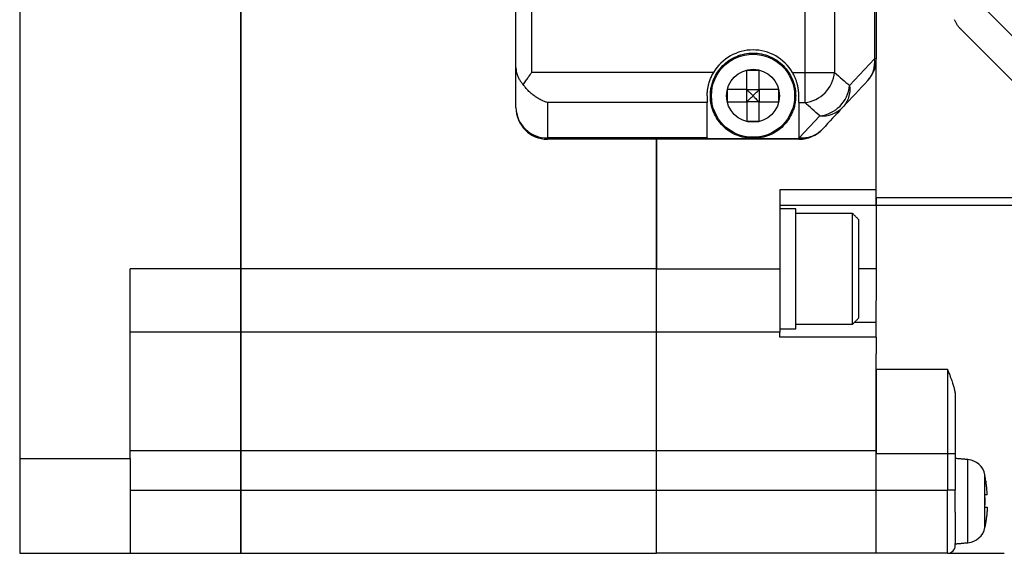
# Model space of a CAD drawing. Header units: millimetres. Extents: x 11 to 421, y 5 to 275.
# Tile 22 of 26: x 201 to 232, y 202 to 219. Entities that reach past the tile are written whole.
import ezdxf

# ---------------------------------------------------------------- set-up
doc = ezdxf.new("R2010")
doc.units = ezdxf.units.MM

msp = doc.modelspace()

# ---------------------------------------------------------------- linework, layer by layer
at = {"color": 7, "linetype": 'Continuous', "lineweight": 30}
for p, q in [((200.8461, 239.3714), (200.8461, 205.3677)), ((207.8461, 211.3695), (207.8461, 233.3695)), ((207.8461, 233.3695), (207.8461, 211.3695)), ((217.0461, 217.5846), (217.0461, 227.1544)), ((225.6828, 227.1544), (225.6828, 217.5846)), ((226.6283, 227.1544), (226.6283, 217.5846)), ((216.5461, 217.7374), (216.5461, 227.0017)), ((227.8915, 226.7263), (227.8915, 218.0127)), ((227.9461, 226.7263), (227.9461, 218.0127)), ((234.4211, 216.5587), (231.3461, 219.6337)), ((233.8032, 215.7624), (230.6389, 218.9266)), ((227.8915, 218.0127), (227.1022, 217.1642)), ((227.9461, 218.0127), (227.8915, 218.0127)), ((227.9461, 213.8695), (227.9461, 218.0127)), ((227.9461, 213.6195), (227.9461, 218.0127)), ((222.7991, 217.5846), (217.0461, 217.5846)), ((225.293, 217.5846), (225.6828, 217.5846)), ((225.6828, 217.5846), (226.6283, 217.5846)), ((223.8511, 217.0395), (224.2411, 217.0395)), ((223.8511, 216.6495), (223.8511, 217.0395)), ((224.2411, 217.0395), (224.2411, 216.6495)), ((222.5961, 216.6283), (217.5461, 216.6283)), ((217.5461, 216.6283), (217.5461, 215.5132)), ((222.5961, 215.5132), (222.5961, 216.6283)), ((224.2411, 216.6495), (223.8511, 216.6495)), ((225.4961, 216.6283), (225.6828, 216.6283)), ((225.4961, 216.6283), (225.4961, 215.5132)), ((226.1567, 216.2079), (225.5105, 215.5132)), ((222.5961, 215.5132), (217.5461, 215.5132)), ((217.5461, 215.5132), (217.5461, 215.4695)), ((225.5105, 215.4695), (217.5461, 215.4695)), ((220.9961, 211.3695), (220.9961, 215.4695)), ((220.9961, 215.4695), (220.9961, 211.3695)), ((225.4961, 215.4807), (222.5961, 215.4807)), ((225.4961, 215.5132), (225.5105, 215.5132)), ((225.5105, 215.5132), (225.5105, 215.4695)), ((227.9461, 213.8695), (224.8961, 213.8695)), ((224.8961, 213.8695), (224.8961, 211.3695)), ((235.9961, 213.6195), (227.9461, 213.6195)), ((227.9461, 213.3695), (224.8961, 213.3695)), ((227.1961, 209.6195), (227.1961, 213.1195)), ((235.9961, 213.3695), (227.9461, 213.3695)), ((207.8461, 211.3695), (204.3461, 211.3695)), ((204.3461, 205.3677), (204.3461, 211.3695)), ((220.9961, 211.3695), (207.8461, 211.3695)), ((207.8461, 209.3695), (207.8461, 211.3695)), ((207.8461, 211.3695), (207.8461, 209.3695)), ((220.9961, 209.3695), (220.9961, 211.3695)), ((220.9961, 211.3695), (224.8961, 211.3695)), ((220.9961, 209.3695), (220.9961, 211.3695)), ((227.9461, 211.3695), (227.3961, 211.3695)), ((227.9461, 209.6815), (227.9461, 210.3568)), ((227.2581, 209.6815), (227.9461, 209.6815)), ((207.8461, 209.3695), (204.3461, 209.3695)), ((220.9961, 209.3695), (207.8461, 209.3695)), ((207.8461, 205.6195), (207.8461, 209.3695)), ((207.8461, 209.3695), (207.8461, 205.6195)), ((220.9961, 205.6195), (220.9961, 209.3695)), ((224.8961, 209.3695), (220.9961, 209.3695)), ((220.9961, 205.6195), (220.9961, 209.3695)), ((227.9461, 209.2037), (224.8961, 209.2037)), ((227.9461, 208.1906), (230.1961, 208.1906)), ((230.1961, 208.1906), (230.1961, 205.5321)), ((204.3461, 205.6195), (207.8461, 205.6195)), ((207.8461, 205.6195), (220.9961, 205.6195)), ((207.8461, 204.3695), (207.8461, 205.6195)), ((207.8461, 205.6195), (207.8461, 204.3695)), ((220.9961, 204.3695), (220.9961, 205.6195)), ((220.9961, 205.6195), (227.9461, 205.6195)), ((220.9961, 204.3695), (220.9961, 205.6195)), ((227.9461, 204.3695), (227.9461, 205.6195)), ((200.8461, 205.3677), (204.3461, 205.3677)), ((200.8461, 205.3677), (200.8461, 202.3695)), ((227.9461, 205.5321), (230.1961, 205.5321)), ((227.9461, 204.3695), (227.9461, 205.5321)), ((230.1961, 205.5321), (230.4461, 205.5321)), ((230.1961, 205.5321), (230.1961, 204.3695)), ((230.4461, 205.5321), (230.4461, 204.3695)), ((230.8462, 202.7045), (230.8462, 205.3345)), ((231.3818, 203.1827), (231.3818, 204.8564)), ((204.3461, 204.3695), (207.8461, 204.3695)), ((207.8461, 204.3695), (220.9961, 204.3695)), ((207.8461, 202.3695), (207.8461, 204.3695)), ((207.8461, 204.3695), (207.8461, 202.3695)), ((220.9961, 202.3695), (220.9961, 204.3695)), ((220.9961, 204.3695), (227.9461, 204.3695)), ((220.9961, 202.3695), (220.9961, 204.3695)), ((227.9461, 202.3695), (227.9461, 204.3695)), ((227.9461, 204.3695), (230.1961, 204.3695)), ((227.9461, 202.3695), (227.9461, 204.3695)), ((230.4461, 204.3695), (230.1961, 204.3695)), ((230.1961, 202.3695), (230.1961, 204.3695)), ((200.8461, 202.3695), (204.3461, 202.3695)), ((204.3461, 202.3695), (207.8461, 202.3695)), ((207.8461, 202.3695), (220.9961, 202.3695)), ((227.9461, 202.3695), (220.9961, 202.3695)), ((230.1961, 202.3695), (227.9461, 202.3695))]:
    msp.add_line(p, q, dxfattribs=at)
for radius in [1.315, 0.8368]:
    msp.add_circle((224.0461, 216.8445), radius, dxfattribs=at)
for centre, radius, start, end in [((226.9461, 218.0127), 1, 317.07003, 0), ((225.5632, 217.6921), 1.0706, 276.4184, 354.23637), ((226.0371, 217.2717), 1.0706, 276.4184, 354.23637), ((217.5238, 216.4909), 0.978, 181.2541, 271.30214), ((217.5461, 216.4695), 1, 180, 270), ((226.2393, 217.0996), 0.8956, 264.70882, 316.49621), ((225.5105, 216.4695), 1, 270, 317.07003), ((230.7939, 204.7368), 0.6, 11.49274, 85), ((227.2661, 204.0195), 4.2, 11.11931, 11.49274), ((230.7939, 203.3023), 0.6, 275, 348.50726), ((227.2661, 204.0195), 4.2, 348.50726, 348.88077), ((230.1961, 202.6195), 0.25, 270, 0)]:
    msp.add_arc(centre, radius, start, end, dxfattribs=at)
for points, knots in [([(230.6389, 218.9266), (230.6234, 218.9428), (230.5948, 218.9725), (230.5589, 219.0164), (230.5313, 219.0534), (230.4981, 219.1024), (230.4601, 219.1659), (230.4345, 219.2234), (230.4222, 219.2511)], [0, 0, 0, 0, 0.1730837, 0.3189636, 0.4376381, 0.5291066, 0.773293, 1, 1, 1, 1]), ([(222.6961, 216.8445), (222.6965, 216.87), (222.6973, 216.9207), (222.7038, 216.9963), (222.7143, 217.0711), (222.729, 217.145), (222.7479, 217.2181), (222.771, 217.2903), (222.8206, 217.42), (222.9159, 217.5997), (223.0854, 217.805), (223.2909, 217.9746), (223.5261, 218.0995), (223.7808, 218.1776), (224.046, 218.203), (224.3112, 218.1776), (224.5658, 218.0996), (224.8011, 217.9747), (225.0066, 217.8052), (225.1762, 217.5997), (225.2804, 217.4033), (225.3402, 217.237), (225.3723, 217.1085), (225.3924, 216.9774), (225.3948, 216.889), (225.3961, 216.8445)], [0, 0, 0, 0, 0.0180271, 0.03591, 0.0537048, 0.0714684, 0.0892578, 0.10713, 0.1251411, 0.1875873, 0.2500994, 0.3125457, 0.3750578, 0.437504, 0.5000161, 0.5624623, 0.6249744, 0.6874206, 0.7499327, 0.812379, 0.8748911, 0.9062841, 0.9373963, 0.9685333, 1, 1, 1, 1]), ([(225.293, 217.5846), (225.1653, 217.7997), (224.9809, 217.9808), (224.5461, 218.2284), (224.2962, 218.2945), (223.7959, 218.2945), (223.546, 218.2284), (223.1112, 217.9808), (222.9268, 217.7997), (222.7991, 217.5846)], [0, 0, 0, 0, 0.25, 0.25, 0.5, 0.5, 0.75, 0.75, 1, 1, 1, 1]), ([(227.6782, 217.3316), (227.7599, 217.4194), (227.8214, 217.5259), (227.8945, 217.7592), (227.906, 217.8859), (227.8915, 218.0127)], [0, 0, 0, 0, 0.5, 0.5, 1, 1, 1, 1]), ([(216.5461, 217.7374), (216.5466, 217.7173), (216.5474, 217.6814), (216.5535, 217.6339), (216.5597, 217.5992), (216.5681, 217.5618), (216.5811, 217.5164), (216.6078, 217.4451), (216.6496, 217.363), (216.7082, 217.2753), (216.7553, 217.2223), (216.7777, 217.1971)], [0, 0, 0, 0, 0.107226, 0.191835, 0.253823, 0.2931872, 0.3927419, 0.5004039, 0.6821415, 0.8486092, 1, 1, 1, 1]), ([(216.7777, 217.1971), (216.7907, 217.2167), (216.8175, 217.257), (216.8702, 217.334), (216.9461, 217.4436), (217.0091, 217.5325), (217.0461, 217.5846)], [0, 0, 0, 0, 0.1546615, 0.3190001, 0.6012029, 1, 1, 1, 1]), ([(222.5961, 216.8445), (222.5962, 216.8603), (222.5965, 216.8913), (222.5992, 216.941), (222.6035, 216.9913), (222.6096, 217.0422), (222.6174, 217.0931), (222.627, 217.1435), (222.6444, 217.2203), (222.676, 217.3253), (222.729, 217.458), (222.7757, 217.5423), (222.7991, 217.5846)], [0, 0, 0, 0, 0.0792148, 0.1557604, 0.2296949, 0.3010833, 0.3699974, 0.4365172, 0.5007318, 0.6674607, 0.8332816, 1, 1, 1, 1]), ([(223.8511, 217.0395), (223.851, 217.0633), (223.8509, 217.1149), (223.8511, 217.218), (223.8511, 217.3432), (223.8509, 217.4968), (223.851, 217.5984), (223.8511, 217.6545)], [0, 0, 0, 0, 0.11511227, 0.25018529, 0.5000149, 0.72385507, 1, 1, 1, 1]), ([(223.8511, 217.6545), (223.8836, 217.6545), (223.9486, 217.6545), (224.0136, 217.6545), (224.0461, 217.6545)], [0, 0, 0, 0, 0.50128762, 1, 1, 1, 1]), ([(224.0461, 217.6545), (224.0785, 217.6545), (224.1435, 217.6545), (224.2085, 217.6545), (224.2411, 217.6545)], [0, 0, 0, 0, 0.4986872, 1, 1, 1, 1]), ([(224.2411, 217.0395), (224.2411, 217.0808), (224.2411, 217.1634), (224.2411, 217.2869), (224.2411, 217.4099), (224.2411, 217.5326), (224.2411, 217.6139), (224.2411, 217.6545)], [0, 0, 0, 0, 0.2001802, 0.4000959, 0.5999214, 0.7998314, 1, 1, 1, 1]), ([(225.4961, 216.8445), (225.4959, 216.8613), (225.4956, 216.8948), (225.4926, 216.9493), (225.4874, 217.0065), (225.4794, 217.0665), (225.4684, 217.1291), (225.4518, 217.2032), (225.4274, 217.2894), (225.3919, 217.3873), (225.3479, 217.4871), (225.3115, 217.5517), (225.293, 217.5846)], [0, 0, 0, 0, 0.0844236, 0.1678429, 0.2507116, 0.3334922, 0.4166491, 0.50064, 0.6212404, 0.7438497, 0.8697175, 1, 1, 1, 1]), ([(225.6828, 217.5846), (225.6828, 217.5617), (225.6828, 217.5158), (225.6828, 217.4471), (225.6828, 217.3786), (225.6827, 217.3106), (225.6827, 217.2434), (225.6828, 217.1773), (225.6828, 217.1126), (225.6828, 217.0497), (225.6829, 216.9788), (225.6827, 216.9006), (225.6825, 216.818), (225.6825, 216.7421), (225.6827, 216.675), (225.6828, 216.6442), (225.6828, 216.6283)], [0, 0, 0, 0, 0.0538965, 0.108075, 0.1625965, 0.2175207, 0.2729058, 0.3288074, 0.3852783, 0.4423677, 0.5001208, 0.5875548, 0.6811393, 0.7810233, 0.8873012, 1, 1, 1, 1]), ([(217.5461, 216.6283), (217.5266, 216.6343), (217.4842, 216.6473), (217.4153, 216.6737), (217.3327, 216.7113), (217.2391, 216.7623), (217.135, 216.8306), (217.0323, 216.9115), (216.9354, 217.0032), (216.8506, 217.0972), (216.8012, 217.1648), (216.7777, 217.1971)], [0, 0, 0, 0, 0.0706579, 0.1540253, 0.2501013, 0.3739409, 0.4999863, 0.6407006, 0.7708034, 0.8904874, 1, 1, 1, 1]), ([(227.1022, 217.1642), (227.1167, 217.0374), (227.1052, 216.9106), (227.0321, 216.6773), (226.9706, 216.5709), (226.8889, 216.4831)], [0, 0, 0, 0, 0.5, 0.5, 1, 1, 1, 1]), ([(222.5961, 216.8445), (222.5961, 216.8283), (222.5961, 216.7961), (222.5961, 216.7531), (222.5961, 216.7145), (222.5961, 216.6808), (222.5961, 216.6515), (222.5961, 216.636), (222.5961, 216.6283)], [0, 0, 0, 0, 0.16815483, 0.33452675, 0.5, 0.66547325, 0.83184517, 1, 1, 1, 1]), ([(225.3961, 216.8445), (225.3956, 216.8191), (225.3948, 216.7684), (225.3883, 216.6927), (225.3778, 216.618), (225.3631, 216.5441), (225.3442, 216.471), (225.3211, 216.3988), (225.2715, 216.269), (225.1762, 216.0894), (225.0067, 215.884), (224.8012, 215.7144), (224.566, 215.5895), (224.3113, 215.5115), (224.0461, 215.4861), (223.7809, 215.5114), (223.5263, 215.5894), (223.291, 215.7144), (223.0855, 215.8839), (222.9159, 216.0893), (222.8117, 216.2857), (222.7519, 216.452), (222.7198, 216.5805), (222.6997, 216.7116), (222.6973, 216.8001), (222.6961, 216.8445)], [0, 0, 0, 0, 0.0180271, 0.03591, 0.0537048, 0.0714684, 0.0892578, 0.10713, 0.1251411, 0.1875873, 0.2500994, 0.3125457, 0.3750578, 0.437504, 0.5000161, 0.5624623, 0.6249744, 0.6874206, 0.7499327, 0.812379, 0.8748911, 0.9062841, 0.9373963, 0.9685333, 1, 1, 1, 1]), ([(223.2361, 216.6495), (223.2361, 216.6821), (223.2361, 216.7471), (223.236, 216.8445), (223.2361, 216.942), (223.2361, 217.007), (223.2361, 217.0395)], [0, 0, 0, 0, 0.2506563, 0.4999964, 0.7493149, 1, 1, 1, 1]), ([(223.8511, 217.0395), (223.8097, 217.0395), (223.7272, 217.0395), (223.6037, 217.0395), (223.4806, 217.0395), (223.358, 217.0395), (223.2767, 217.0395), (223.2361, 217.0395)], [0, 0, 0, 0, 0.2001786, 0.4000935, 0.599919, 0.7998298, 1, 1, 1, 1]), ([(223.8511, 217.0395), (223.868, 217.0228), (223.9065, 216.9847), (223.9716, 216.9196), (224.0197, 216.8711), (224.0461, 216.8445)], [0, 0, 0, 0, 0.261038, 0.5943664, 1, 1, 1, 1]), ([(223.8511, 216.6495), (223.8678, 216.6665), (223.9059, 216.705), (223.971, 216.77), (224.0195, 216.8181), (224.0461, 216.8445)], [0, 0, 0, 0, 0.261038, 0.5943664, 1, 1, 1, 1]), ([(224.0461, 216.8445), (224.0665, 216.865), (224.1048, 216.9032), (224.1578, 216.9561), (224.2023, 217.0007), (224.229, 217.0275), (224.2411, 217.0395)], [0, 0, 0, 0, 0.3134665, 0.5846224, 0.8134667, 1, 1, 1, 1]), ([(224.0461, 216.8445), (224.0665, 216.8243), (224.1046, 216.7865), (224.1575, 216.7337), (224.2022, 216.6889), (224.229, 216.6618), (224.2411, 216.6495)], [0, 0, 0, 0, 0.3110114, 0.5813437, 0.8110027, 1, 1, 1, 1]), ([(224.8561, 217.0395), (224.8154, 217.0395), (224.7341, 217.0395), (224.6115, 217.0395), (224.4884, 217.0395), (224.3649, 217.0395), (224.2824, 217.0395), (224.2411, 217.0395)], [0, 0, 0, 0, 0.2001702, 0.400081, 0.5999065, 0.7998214, 1, 1, 1, 1]), ([(224.8561, 217.0395), (224.856, 217.007), (224.856, 216.942), (224.8561, 216.8445), (224.856, 216.7471), (224.856, 216.6821), (224.8561, 216.6495)], [0, 0, 0, 0, 0.25065993, 0.50000357, 0.74931858, 1, 1, 1, 1]), ([(225.4961, 216.6283), (225.4961, 216.636), (225.4961, 216.6515), (225.4961, 216.6808), (225.4961, 216.7145), (225.4961, 216.7531), (225.4961, 216.7961), (225.4961, 216.8283), (225.4961, 216.8445)], [0, 0, 0, 0, 0.1681548, 0.3345267, 0.5, 0.6654733, 0.8318452, 1, 1, 1, 1]), ([(223.2361, 216.6495), (223.2767, 216.6495), (223.358, 216.6495), (223.4806, 216.6495), (223.6037, 216.6495), (223.7272, 216.6495), (223.8097, 216.6495), (223.8511, 216.6495)], [0, 0, 0, 0, 0.2001812, 0.4000975, 0.599923, 0.7998324, 1, 1, 1, 1]), ([(223.8511, 216.6495), (223.8511, 216.6082), (223.8511, 216.5256), (223.8511, 216.4022), (223.8511, 216.2791), (223.8511, 216.1565), (223.8511, 216.0752), (223.8511, 216.0345)], [0, 0, 0, 0, 0.20017728, 0.40009154, 0.59991709, 0.79982847, 1, 1, 1, 1]), ([(224.2411, 216.6495), (224.2824, 216.6495), (224.3649, 216.6495), (224.4884, 216.6495), (224.6115, 216.6495), (224.7341, 216.6495), (224.8154, 216.6495), (224.8561, 216.6495)], [0, 0, 0, 0, 0.2001676, 0.400077, 0.5999025, 0.7998188, 1, 1, 1, 1]), ([(224.2411, 216.0345), (224.2411, 216.0752), (224.2411, 216.1565), (224.2411, 216.2791), (224.2411, 216.4022), (224.2411, 216.5256), (224.2411, 216.6082), (224.2411, 216.6495)], [0, 0, 0, 0, 0.2001715, 0.4000829, 0.5999085, 0.7998227, 1, 1, 1, 1]), ([(224.0461, 216.0345), (224.0136, 216.0345), (223.9486, 216.0346), (223.8836, 216.0345), (223.8511, 216.0345)], [0, 0, 0, 0, 0.4987128, 1, 1, 1, 1]), ([(224.2411, 216.0345), (224.2085, 216.0345), (224.1435, 216.0346), (224.0785, 216.0345), (224.0461, 216.0345)], [0, 0, 0, 0, 0.50128718, 1, 1, 1, 1]), ([(225.5105, 215.5132), (225.6491, 215.5022), (225.7875, 215.5212), (226.0393, 215.6158), (226.1525, 215.6914), (226.2427, 215.7884)], [0, 0, 0, 0, 0.5, 0.5, 1, 1, 1, 1]), ([(222.5961, 215.5132), (222.5961, 215.5065), (222.5961, 215.4931), (222.5961, 215.4849), (222.5961, 215.4807)], [0, 0, 0, 0, 0.500048, 1, 1, 1, 1]), ([(225.4961, 215.4807), (225.4961, 215.4849), (225.4961, 215.4931), (225.4961, 215.5065), (225.4961, 215.5132)], [0, 0, 0, 0, 0.499952, 1, 1, 1, 1]), ([(227.9461, 213.3695), (227.9461, 213.37), (227.9461, 213.3709), (227.9461, 213.3784), (227.9461, 213.3902), (227.9461, 213.4123), (227.9461, 213.4509), (227.9461, 213.5137), (227.9461, 213.5898), (227.9461, 213.6769), (227.9461, 213.7713), (227.9461, 213.8367), (227.9461, 213.8695)], [0, 0, 0, 0, 0.0629241, 0.1251981, 0.1874272, 0.2502182, 0.3750046, 0.5001466, 0.624933, 0.7500751, 0.8747704, 1, 1, 1, 1]), ([(227.9461, 213.6195), (227.9461, 213.5541), (227.9461, 213.489), (227.9461, 213.3965), (227.9461, 213.3695), (227.9461, 213.3695)], [0, 0, 0, 0, 0.5, 0.5, 1, 1, 1, 1]), ([(225.3961, 209.4695), (225.3961, 209.4695), (225.3961, 209.519), (225.3961, 209.7093), (225.3961, 209.8502), (225.3961, 210.2019), (225.3961, 210.4127), (225.3961, 210.8722), (225.3961, 211.1208), (225.3961, 211.6182), (225.3961, 211.8669), (225.3961, 212.3264), (225.3961, 212.5372), (225.3961, 212.8889), (225.3961, 213.0297), (225.3961, 213.2201), (225.3961, 213.2695), (225.3961, 213.2695)], [0, 0, 0, 0, 0.125, 0.125, 0.25, 0.25, 0.375, 0.375, 0.5, 0.5, 0.625, 0.625, 0.75, 0.75, 0.875, 0.875, 1, 1, 1, 1]), ([(227.3961, 211.3695), (227.3961, 211.5724), (227.3961, 211.7752), (227.3961, 212.1501), (227.3961, 212.3221), (227.3961, 212.609), (227.3961, 212.7239), (227.3961, 212.8792), (227.3961, 212.9195), (227.3961, 212.9195)], [0, 0, 0, 0, 0.25, 0.25, 0.5, 0.5, 0.75, 0.75, 1, 1, 1, 1]), ([(224.8961, 211.3695), (224.8961, 211.3365), (224.8961, 211.2707), (224.8961, 211.1725), (224.8961, 211.0753), (224.8961, 210.9791), (224.8961, 210.8837), (224.8961, 210.7894), (224.8961, 210.696), (224.8961, 210.5128), (224.8961, 210.2508), (224.8961, 209.9465), (224.8961, 209.6953), (224.8961, 209.5409), (224.8961, 209.4522), (224.8961, 209.4047), (224.8961, 209.375), (224.8961, 209.3714), (224.8961, 209.3695)], [0, 0, 0, 0, 0.0315514, 0.0628726, 0.0940384, 0.125125, 0.1562087, 0.1873662, 0.2186735, 0.2502056, 0.3750766, 0.5000366, 0.6249076, 0.7498675, 0.8126562, 0.8748673, 0.9371119, 1, 1, 1, 1]), ([(227.3961, 209.8195), (227.3961, 209.8195), (227.3961, 209.8599), (227.3961, 210.0152), (227.3961, 210.13), (227.3961, 210.417), (227.3961, 210.5889), (227.3961, 210.9638), (227.3961, 211.1666), (227.3961, 211.3695)], [0, 0, 0, 0, 0.25, 0.25, 0.5, 0.5, 0.75, 0.75, 1, 1, 1, 1]), ([(227.9461, 209.2037), (227.9461, 209.2348), (227.9461, 209.2992), (227.9461, 209.4698), (227.9461, 209.5755), (227.9461, 209.6815)], [0, 0, 0, 0, 0.5, 0.5, 1, 1, 1, 1]), ([(227.9461, 209.2037), (227.9461, 209.1901), (227.9461, 209.163), (227.9461, 209.1168), (227.9461, 209.0666), (227.9461, 209.0121), (227.9461, 208.9534), (227.9461, 208.8903), (227.9461, 208.823), (227.9461, 208.7516), (227.9461, 208.7007), (227.9461, 208.6752)], [0, 0, 0, 0, 0.1117691, 0.2230457, 0.3339691, 0.44468, 0.55532, 0.6660309, 0.7769543, 0.8882309, 1, 1, 1, 1]), ([(227.9461, 205.6195), (227.9461, 205.6622), (227.9461, 205.7474), (227.9461, 205.8749), (227.9461, 206.0018), (227.9461, 206.1282), (227.9461, 206.2541), (227.9461, 206.3795), (227.9461, 206.6077), (227.9461, 206.9338), (227.9461, 207.3426), (227.9461, 207.7273), (227.9461, 208.0229), (227.9461, 208.242), (227.9461, 208.3968), (227.9461, 208.5425), (227.9461, 208.6309), (227.9461, 208.6752)], [0, 0, 0, 0, 0.0358378, 0.07156897, 0.10723474, 0.14287657, 0.178536, 0.21425452, 0.25007341, 0.37500402, 0.50001207, 0.62494269, 0.74995074, 0.81253083, 0.87491735, 0.93733297, 1, 1, 1, 1]), ([(227.9461, 208.1906), (227.9461, 208.2704), (227.9461, 208.4299), (227.9461, 208.5934), (227.9461, 208.6752)], [0, 0, 0, 0, 0.5000027, 1, 1, 1, 1]), ([(227.9461, 208.1906), (227.9461, 207.8433), (227.9461, 207.4264), (227.9461, 206.5169), (227.9461, 206.0246), (227.9461, 205.5321)], [0, 0, 0, 0, 0.5, 0.5, 1, 1, 1, 1]), ([(230.1961, 208.1906), (230.2169, 208.1383), (230.2515, 208.0517), (230.2973, 207.9351), (230.3316, 207.8413), (230.3663, 207.74), (230.3989, 207.6318), (230.4255, 207.5183), (230.4426, 207.4151), (230.4449, 207.35), (230.4461, 207.3191)], [0, 0, 0, 0, 0.1774916, 0.2939454, 0.3999181, 0.5000413, 0.6428107, 0.7735048, 0.8924315, 1, 1, 1, 1]), ([(230.4461, 207.3191), (230.4461, 207.2794), (230.4461, 207.1999), (230.4461, 207.0786), (230.4461, 206.9559), (230.4461, 206.8317), (230.4461, 206.706), (230.4461, 206.5788), (230.4461, 206.4182), (230.4461, 206.2237), (230.4461, 205.9946), (230.4461, 205.7639), (230.4461, 205.6094), (230.4461, 205.5321)], [0, 0, 0, 0, 0.07164591, 0.14309006, 0.21441044, 0.28568544, 0.35699362, 0.4284134, 0.50002285, 0.62514371, 0.74989963, 0.8747116, 1, 1, 1, 1]), ([(204.3461, 205.3677), (204.3461, 205.278), (204.3461, 205.0987), (204.3461, 204.8338), (204.3461, 204.5721), (204.3461, 204.3138), (204.3461, 204.0589), (204.3461, 203.8073), (204.3461, 203.5591), (204.3461, 203.3143), (204.3461, 203.0729), (204.3461, 202.8349), (204.3461, 202.6), (204.3461, 202.4464), (204.3461, 202.3695)], [0, 0, 0, 0, 0.0834722, 0.1668687, 0.2502046, 0.333495, 0.4167551, 0.5, 0.5832449, 0.666505, 0.7497954, 0.8331313, 0.9165278, 1, 1, 1, 1]), ([(231.3826, 204.8295), (231.3839, 204.8295), (231.3866, 204.8295), (231.387, 204.8295), (231.3872, 204.8295)], [0, 0, 0, 0, 0.5012876, 1, 1, 1, 1]), ([(231.457, 204.2145), (231.4558, 204.2383), (231.4531, 204.2899), (231.4454, 204.393), (231.4326, 204.5182), (231.4117, 204.6718), (231.393, 204.7734), (231.3826, 204.8295)], [0, 0, 0, 0, 0.1151123, 0.2501853, 0.5000149, 0.7238551, 1, 1, 1, 1]), ([(231.457, 204.2145), (231.4547, 204.2145), (231.4502, 204.2145), (231.4387, 204.2145), (231.4238, 204.2145), (231.4055, 204.2145), (231.3902, 204.2145), (231.3826, 204.2145)], [0, 0, 0, 0, 0.2001786, 0.4000935, 0.599919, 0.7998298, 1, 1, 1, 1]), ([(231.3826, 203.8245), (231.3839, 203.8571), (231.3866, 203.9221), (231.3875, 204.0195), (231.3866, 204.117), (231.3839, 204.182), (231.3826, 204.2145)], [0, 0, 0, 0, 0.2506563, 0.4999964, 0.7493149, 1, 1, 1, 1]), ([(231.3826, 203.8245), (231.3902, 203.8245), (231.4055, 203.8245), (231.4238, 203.8245), (231.4387, 203.8245), (231.4502, 203.8245), (231.4547, 203.8245), (231.457, 203.8245)], [0, 0, 0, 0, 0.2001812, 0.4000975, 0.599923, 0.7998324, 1, 1, 1, 1]), ([(231.457, 203.8245), (231.4547, 203.7832), (231.4502, 203.7006), (231.4387, 203.5772), (231.4238, 203.4541), (231.4055, 203.3315), (231.3902, 203.2502), (231.3826, 203.2095)], [0, 0, 0, 0, 0.2001773, 0.4000915, 0.5999171, 0.7998285, 1, 1, 1, 1]), ([(230.4461, 203.6692), (230.4461, 203.4086), (230.4461, 203.1701), (230.4461, 202.8189), (230.4461, 202.7069), (230.4461, 202.6775)], [0, 0, 0, 0, 0.5, 0.5, 1, 1, 1, 1]), ([(231.3872, 203.2095), (231.387, 203.2095), (231.3866, 203.2096), (231.3839, 203.2095), (231.3826, 203.2095)], [0, 0, 0, 0, 0.4987128, 1, 1, 1, 1])]:
    msp.add_open_spline(points, degree=3, knots=knots, dxfattribs=at)
for points, degree in [([(216.5461, 216.4695), (216.5461, 216.8922), (216.5461, 217.3148), (216.5461, 217.7374)], 3), ([(226.6283, 217.5846), (226.7863, 217.4445), (226.9443, 217.3044), (227.1022, 217.1642)], 3), ([(227.6782, 217.3316), (227.4151, 217.0488), (227.152, 216.766), (226.8889, 216.4831)], 3), ([(226.1567, 216.2079), (225.9988, 216.348), (225.8408, 216.4881), (225.6828, 216.6283)], 3), ([(226.8889, 216.4831), (226.6735, 216.2516), (226.4581, 216.02), (226.2427, 215.7884)], 3), ([(225.3986, 213.2695), (224.8961, 213.2695)], 1), ([(227.1961, 213.1195), (225.3936, 213.1195)], 1), ([(227.3986, 212.917), (227.1961, 213.1195)], 1), ([(227.9461, 213.3645), (227.9461, 212.3141), (227.9461, 211.3106), (227.9461, 210.3695)], 3), ([(227.1961, 209.6195), (227.3986, 209.822)], 1), ([(224.8936, 209.4695), (225.3986, 209.4695)], 1), ([(224.8961, 209.2037), (224.8961, 209.3134), (224.8961, 209.3695), (224.8961, 209.3695)], 3), ([(225.3936, 209.6195), (227.1961, 209.6195)], 1), ([(230.8462, 205.3345), (230.4461, 205.3695)], 1), ([(230.4461, 203.6692), (230.4461, 203.8893), (230.4461, 204.1293), (230.4461, 204.3695)], 3), ([(230.4436, 202.6693), (230.8462, 202.7045)], 1), ([(230.4461, 202.6195), (230.4461, 202.6195), (230.4461, 202.6391), (230.4461, 202.6775)], 3), ([(230.1961, 202.3695), (231.9961, 202.3695)], 1)]:
    msp.add_open_spline(points, degree=degree, dxfattribs=at)

doc.saveas('drawing.dxf')
